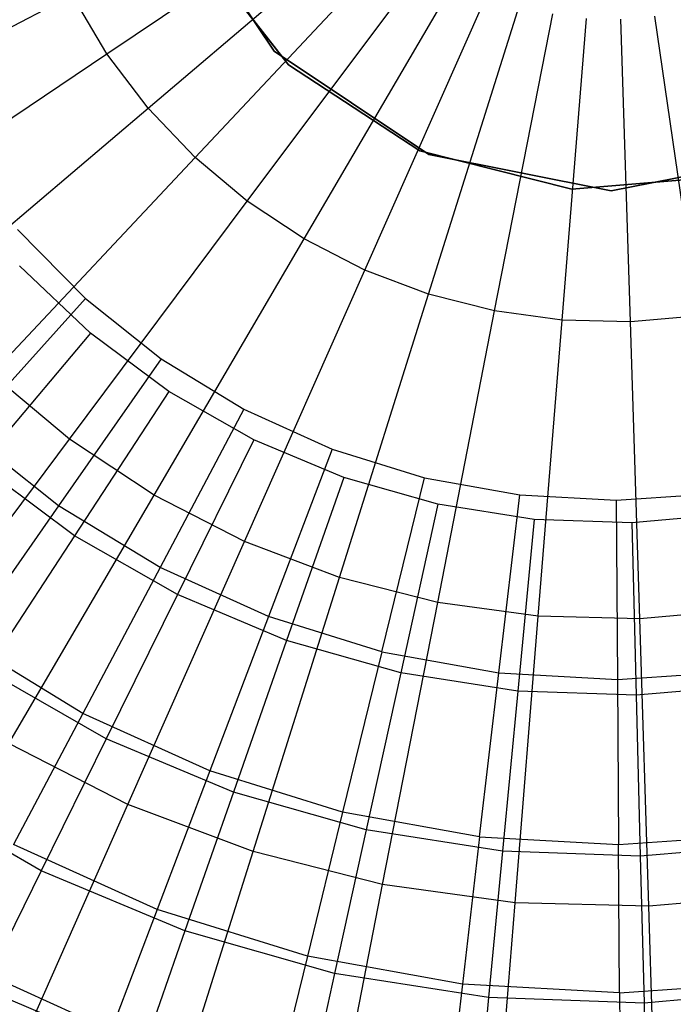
# Model space of a CAD drawing. Extents: x -22.9 to 23, y 4.7 to 50.6.
# Tile 34 of 95: x -0.6 to 0.1, y 26.3 to 27.4. Entities that reach past the tile are written whole.
import ezdxf

# ---------------------------------------------------------------- set-up
doc = ezdxf.new("R2010")
doc.units = 0
doc.header["$LTSCALE"] = 2.54
doc.layers.get('0').update_dxf_attribs({"linetype": 'CONTINUOUS'})

# ---------------------------------------------------------------- blocks, each defined once
blk = doc.blocks.new('HOTEL-MOOD-11783-11791_STL')
at = {"color": 0}
for p, q in [((-0.5059, 27.3193, 18.3028), (-0.2423, 27.4967, 18.2644)), ((-0.5059, 27.3193, 18.3028), (-0.2423, 27.4967, 18.2644)), ((-0.4387, 27.4841, 158.7241), (-0.3304, 27.3219, 158.7241)), ((-0.3304, 27.3219, 158.8041), (-0.4387, 27.4841, 158.8041)), ((-0.3304, 27.3219, 158.8041), (-0.4387, 27.4841, 158.8041)), ((-0.4387, 27.4841, 158.7241), (-0.3304, 27.3219, 158.7241)), ((-0.4627, 27.2623, 18.3028), (-0.2206, 27.4681, 18.2644)), ((-0.4627, 27.2623, 18.3028), (-0.2206, 27.4681, 18.2644)), ((-0.4165, 27.4375, 30.6964), (-0.3154, 27.3076, 30.6964)), ((-0.3154, 27.3076, 30.7964), (-0.4165, 27.4375, 30.7964)), ((-0.4165, 27.4375, 30.6964), (-0.3154, 27.3076, 30.6964)), ((-0.3154, 27.3076, 30.7964), (-0.4165, 27.4375, 30.7964)), ((-0.4134, 27.2105, 18.3028), (-0.1959, 27.4421, 18.2644)), ((-0.4134, 27.2105, 18.3028), (-0.1959, 27.4421, 18.2644)), ((-0.3586, 27.1645, 18.3028), (-0.1684, 27.4191, 18.2644)), ((-0.3586, 27.1645, 18.3028), (-0.1684, 27.4191, 18.2644)), ((-0.299, 27.125, 18.3028), (-0.1385, 27.3992, 18.2644)), ((-0.299, 27.125, 18.3028), (-0.1385, 27.3992, 18.2644)), ((-0.8188, 27.2368, 18.3759), (-0.5424, 27.3808, 18.3028)), ((-0.8188, 27.2368, 18.3759), (-0.5424, 27.3808, 18.3028)), ((-0.5059, 27.3193, 18.3028), (-0.5424, 27.3808, 18.3028)), ((-0.5059, 27.3193, 18.3028), (-0.5424, 27.3808, 18.3028)), ((-0.2353, 27.0924, 18.3028), (-0.1065, 27.3829, 18.2644)), ((-0.2353, 27.0924, 18.3028), (-0.1065, 27.3829, 18.2644)), ((-0.1684, 27.0671, 18.3028), (-0.0729, 27.3702, 18.2644)), ((-0.1684, 27.0671, 18.3028), (-0.0729, 27.3702, 18.2644)), ((-0.0991, 27.0495, 18.3028), (-0.0382, 27.3613, 18.2644)), ((-0.0991, 27.0495, 18.3028), (-0.0382, 27.3613, 18.2644)), ((-0.0282, 27.0397, 18.3028), (-0.0026, 27.3564, 18.2644)), ((-0.0282, 27.0397, 18.3028), (-0.0026, 27.3564, 18.2644)), ((0.0433, 27.038, 18.3028), (0.0333, 27.3556, 18.2644)), ((0.0433, 27.038, 18.3028), (0.0333, 27.3556, 18.2644)), ((0.1145, 27.0442, 18.3028), (0.069, 27.3587, 18.2644)), ((0.1145, 27.0442, 18.3028), (0.069, 27.3587, 18.2644)), ((-0.7644, 27.1453, 18.3759), (-0.5059, 27.3193, 18.3028)), ((-0.7644, 27.1453, 18.3759), (-0.5059, 27.3193, 18.3028)), ((-0.4627, 27.2623, 18.3028), (-0.5059, 27.3193, 18.3028)), ((-0.4627, 27.2623, 18.3028), (-0.5059, 27.3193, 18.3028)), ((-0.3304, 27.3219, 158.7241), (-0.1681, 27.2135, 158.7241)), ((-0.1681, 27.2135, 158.8041), (-0.3304, 27.3219, 158.8041)), ((-0.3304, 27.3219, 158.8041), (-0.3304, 27.3219, 158.7241)), ((-0.3304, 27.3219, 158.8041), (-0.3304, 27.3219, 158.7241)), ((-0.1681, 27.2135, 158.8041), (-0.3304, 27.3219, 158.8041)), ((-0.3304, 27.3219, 158.7241), (-0.1681, 27.2135, 158.7241)), ((-0.3154, 27.3076, 30.6964), (-0.1777, 27.2176, 30.6964)), ((-0.1777, 27.2176, 30.7964), (-0.3154, 27.3076, 30.7964)), ((-0.3154, 27.3076, 30.6964), (-0.1777, 27.2176, 30.6964)), ((-0.3154, 27.3076, 30.6964), (-0.3154, 27.3076, 30.7964)), ((-0.1777, 27.2176, 30.7964), (-0.3154, 27.3076, 30.7964)), ((-0.3154, 27.3076, 30.6964), (-0.3154, 27.3076, 30.7964)), ((-0.7001, 27.0604, 18.3759), (-0.4627, 27.2623, 18.3028)), ((-0.7001, 27.0604, 18.3759), (-0.4627, 27.2623, 18.3028)), ((-0.4134, 27.2105, 18.3028), (-0.4627, 27.2623, 18.3028)), ((-0.4134, 27.2105, 18.3028), (-0.4627, 27.2623, 18.3028)), ((-0.6267, 26.9833, 18.3759), (-0.4134, 27.2105, 18.3028)), ((-0.6267, 26.9833, 18.3759), (-0.4134, 27.2105, 18.3028)), ((-0.3586, 27.1645, 18.3028), (-0.4134, 27.2105, 18.3028)), ((-0.3586, 27.1645, 18.3028), (-0.4134, 27.2105, 18.3028)), ((-0.1777, 27.2176, 30.6964), (-0.0181, 27.1772, 30.6964)), ((-0.0181, 27.1772, 30.7964), (-0.1777, 27.2176, 30.7964)), ((-0.1777, 27.2176, 30.6964), (-0.0181, 27.1772, 30.6964)), ((-0.1777, 27.2176, 30.6964), (-0.1777, 27.2176, 30.7964)), ((-0.0181, 27.1772, 30.7964), (-0.1777, 27.2176, 30.7964)), ((-0.1777, 27.2176, 30.6964), (-0.1777, 27.2176, 30.7964)), ((-0.1681, 27.2135, 158.7241), (0.0232, 27.1754, 158.7241)), ((0.0232, 27.1754, 158.8041), (-0.1681, 27.2135, 158.8041)), ((-0.1681, 27.2135, 158.8041), (-0.1681, 27.2135, 158.7241)), ((-0.1681, 27.2135, 158.8041), (-0.1681, 27.2135, 158.7241)), ((0.0232, 27.1754, 158.8041), (-0.1681, 27.2135, 158.8041)), ((-0.1681, 27.2135, 158.7241), (0.0232, 27.1754, 158.7241)), ((0.0232, 27.1754, 158.7241), (0.2145, 27.2135, 158.7241)), ((0.2145, 27.2135, 158.8041), (0.0232, 27.1754, 158.8041)), ((0.2145, 27.2135, 158.8041), (0.0232, 27.1754, 158.8041)), ((0.0232, 27.1754, 158.7241), (0.2145, 27.2135, 158.7241)), ((-0.0181, 27.1772, 30.6964), (0.1459, 27.1907, 30.6964)), ((0.1459, 27.1907, 30.7964), (-0.0181, 27.1772, 30.7964)), ((-0.0181, 27.1772, 30.6964), (0.1459, 27.1907, 30.6964)), ((0.1459, 27.1907, 30.7964), (-0.0181, 27.1772, 30.7964)), ((-0.0181, 27.1772, 30.6964), (-0.0181, 27.1772, 30.7964)), ((-0.0181, 27.1772, 30.6964), (-0.0181, 27.1772, 30.7964)), ((0.0232, 27.1754, 158.8041), (0.0232, 27.1754, 158.7241)), ((0.0232, 27.1754, 158.8041), (0.0232, 27.1754, 158.7241)), ((-0.5451, 26.9149, 18.3759), (-0.3586, 27.1645, 18.3028)), ((-0.5451, 26.9149, 18.3759), (-0.3586, 27.1645, 18.3028)), ((-0.299, 27.125, 18.3028), (-0.3586, 27.1645, 18.3028)), ((-0.299, 27.125, 18.3028), (-0.3586, 27.1645, 18.3028)), ((-0.5995, 27.1349, 30.6964), (-0.5284, 27.0625, 30.6964)), ((-0.5995, 27.1349, 30.6964), (-0.5284, 27.0625, 30.6964)), ((-0.4563, 26.8561, 18.3759), (-0.299, 27.125, 18.3028)), ((-0.4563, 26.8561, 18.3759), (-0.299, 27.125, 18.3028)), ((-0.2353, 27.0924, 18.3028), (-0.299, 27.125, 18.3028)), ((-0.2353, 27.0924, 18.3028), (-0.299, 27.125, 18.3028)), ((-0.5231, 27.0262, 30.7964), (-0.5974, 27.0968, 30.7964)), ((-0.5231, 27.0262, 30.7964), (-0.5974, 27.0968, 30.7964)), ((-0.3616, 26.8075, 18.3759), (-0.2353, 27.0924, 18.3028)), ((-0.3616, 26.8075, 18.3759), (-0.2353, 27.0924, 18.3028)), ((-0.1684, 27.0671, 18.3028), (-0.2353, 27.0924, 18.3028)), ((-0.1684, 27.0671, 18.3028), (-0.2353, 27.0924, 18.3028)), ((-0.262, 26.7699, 18.3759), (-0.1684, 27.0671, 18.3028)), ((-0.262, 26.7699, 18.3759), (-0.1684, 27.0671, 18.3028)), ((-0.0991, 27.0495, 18.3028), (-0.1684, 27.0671, 18.3028)), ((-0.0991, 27.0495, 18.3028), (-0.1684, 27.0671, 18.3028)), ((-0.5284, 27.0625, 30.6964), (-0.6542, 26.9226, 30.5845)), ((-0.5284, 27.0625, 30.6964), (-0.6542, 26.9226, 30.5845)), ((-0.5284, 27.0625, 30.6964), (-0.4489, 26.9993, 30.6964)), ((-0.5284, 27.0625, 30.6964), (-0.4489, 26.9993, 30.6964)), ((-0.1588, 26.7437, 18.3759), (-0.0991, 27.0495, 18.3028)), ((-0.1588, 26.7437, 18.3759), (-0.0991, 27.0495, 18.3028)), ((-0.0282, 27.0397, 18.3028), (-0.0991, 27.0495, 18.3028)), ((-0.0282, 27.0397, 18.3028), (-0.0991, 27.0495, 18.3028)), ((-0.0533, 26.7291, 18.3759), (-0.0282, 27.0397, 18.3028)), ((-0.0533, 26.7291, 18.3759), (-0.0282, 27.0397, 18.3028)), ((0.0433, 27.038, 18.3028), (-0.0282, 27.0397, 18.3028)), ((0.0433, 27.038, 18.3028), (-0.0282, 27.0397, 18.3028)), ((0.1145, 27.0442, 18.3028), (0.0433, 27.038, 18.3028)), ((0.1145, 27.0442, 18.3028), (0.0433, 27.038, 18.3028)), ((0.0531, 26.7265, 18.3759), (0.0433, 27.038, 18.3028)), ((0.0531, 26.7265, 18.3759), (0.0433, 27.038, 18.3028)), ((-0.5231, 27.0262, 30.7964), (-0.6397, 26.8877, 30.6932)), ((-0.5231, 27.0262, 30.7964), (-0.6397, 26.8877, 30.6932)), ((-0.4409, 26.9651, 30.7964), (-0.5231, 27.0262, 30.7964)), ((-0.4409, 26.9651, 30.7964), (-0.5231, 27.0262, 30.7964)), ((-0.4489, 26.9993, 30.6964), (-0.5565, 26.8451, 30.5845)), ((-0.4489, 26.9993, 30.6964), (-0.5565, 26.8451, 30.5845)), ((-0.4489, 26.9993, 30.6964), (-0.3622, 26.9464, 30.6964)), ((-0.4489, 26.9993, 30.6964), (-0.3622, 26.9464, 30.6964)), ((-0.5451, 26.9149, 18.3759), (-0.6267, 26.9833, 18.3759)), ((-0.5451, 26.9149, 18.3759), (-0.6267, 26.9833, 18.3759)), ((-0.4409, 26.9651, 30.7964), (-0.5399, 26.8135, 30.6932)), ((-0.4409, 26.9651, 30.7964), (-0.5399, 26.8135, 30.6932)), ((-0.3519, 26.9143, 30.7964), (-0.4409, 26.9651, 30.7964)), ((-0.3519, 26.9143, 30.7964), (-0.4409, 26.9651, 30.7964)), ((-0.3622, 26.9464, 30.6964), (-0.4501, 26.7802, 30.5845)), ((-0.3622, 26.9464, 30.6964), (-0.4501, 26.7802, 30.5845)), ((-0.3622, 26.9464, 30.6964), (-0.2697, 26.9046, 30.6964)), ((-0.3622, 26.9464, 30.6964), (-0.2697, 26.9046, 30.6964)), ((-0.5565, 26.8451, 30.5845), (-0.6542, 26.9226, 30.5845)), ((-0.5565, 26.8451, 30.5845), (-0.6542, 26.9226, 30.5845)), ((-0.7256, 26.6732, 18.4828), (-0.5451, 26.9149, 18.3759)), ((-0.7256, 26.6732, 18.4828), (-0.5451, 26.9149, 18.3759)), ((-0.4563, 26.8561, 18.3759), (-0.5451, 26.9149, 18.3759)), ((-0.4563, 26.8561, 18.3759), (-0.5451, 26.9149, 18.3759)), ((-0.3519, 26.9143, 30.7964), (-0.4319, 26.7519, 30.6932)), ((-0.3519, 26.9143, 30.7964), (-0.4319, 26.7519, 30.6932)), ((-0.2574, 26.8747, 30.7964), (-0.3519, 26.9143, 30.7964)), ((-0.2574, 26.8747, 30.7964), (-0.3519, 26.9143, 30.7964)), ((-0.2697, 26.9046, 30.6964), (-0.3365, 26.7288, 30.5845)), ((-0.2697, 26.9046, 30.6964), (-0.3365, 26.7288, 30.5845)), ((-0.2697, 26.9046, 30.6964), (-0.1727, 26.8744, 30.6964)), ((-0.2697, 26.9046, 30.6964), (-0.1727, 26.8744, 30.6964)), ((-0.5399, 26.8135, 30.6932), (-0.6397, 26.8877, 30.6932)), ((-0.5399, 26.8135, 30.6932), (-0.6397, 26.8877, 30.6932)), ((-0.2574, 26.8747, 30.7964), (-0.3173, 26.7038, 30.6932)), ((-0.2574, 26.8747, 30.7964), (-0.3173, 26.7038, 30.6932)), ((-0.1588, 26.8467, 30.7964), (-0.2574, 26.8747, 30.7964)), ((-0.1588, 26.8467, 30.7964), (-0.2574, 26.8747, 30.7964)), ((-0.2174, 26.6918, 30.5845), (-0.1727, 26.8744, 30.6964)), ((-0.2174, 26.6918, 30.5845), (-0.1727, 26.8744, 30.6964)), ((-0.1727, 26.8744, 30.6964), (-0.0728, 26.8564, 30.6964)), ((-0.1727, 26.8744, 30.6964), (-0.0728, 26.8564, 30.6964)), ((-0.6087, 26.5957, 18.4828), (-0.4563, 26.8561, 18.3759)), ((-0.6087, 26.5957, 18.4828), (-0.4563, 26.8561, 18.3759)), ((-0.3616, 26.8075, 18.3759), (-0.4563, 26.8561, 18.3759)), ((-0.3616, 26.8075, 18.3759), (-0.4563, 26.8561, 18.3759)), ((-0.0947, 26.6696, 30.5845), (-0.0728, 26.8564, 30.6964)), ((-0.0947, 26.6696, 30.5845), (-0.0728, 26.8564, 30.6964)), ((-0.0728, 26.8564, 30.6964), (0.0285, 26.8508, 30.6964)), ((-0.0728, 26.8564, 30.6964), (0.0285, 26.8508, 30.6964)), ((0.0285, 26.8508, 30.6964), (0.1298, 26.8578, 30.6964)), ((0.0285, 26.8508, 30.6964), (0.1298, 26.8578, 30.6964)), ((0.0285, 26.8508, 30.6964), (0.0298, 26.6628, 30.5845)), ((0.0285, 26.8508, 30.6964), (0.0298, 26.6628, 30.5845)), ((-0.5565, 26.8451, 30.5845), (-0.6556, 26.7032, 30.4506)), ((-0.5565, 26.8451, 30.5845), (-0.6556, 26.7032, 30.4506)), ((-0.4501, 26.7802, 30.5845), (-0.5565, 26.8451, 30.5845)), ((-0.4501, 26.7802, 30.5845), (-0.5565, 26.8451, 30.5845)), ((-0.1588, 26.8467, 30.7964), (-0.1977, 26.6698, 30.6932)), ((-0.1588, 26.8467, 30.7964), (-0.1977, 26.6698, 30.6932)), ((-0.0576, 26.8308, 30.7964), (-0.1588, 26.8467, 30.7964)), ((-0.0576, 26.8308, 30.7964), (-0.1588, 26.8467, 30.7964)), ((-0.0576, 26.8308, 30.7964), (-0.0749, 26.6505, 30.6932)), ((-0.0576, 26.8308, 30.7964), (-0.0749, 26.6505, 30.6932)), ((0.0448, 26.8272, 30.7964), (-0.0576, 26.8308, 30.7964)), ((0.0448, 26.8272, 30.7964), (-0.0576, 26.8308, 30.7964)), ((0.1469, 26.836, 30.7964), (0.0448, 26.8272, 30.7964)), ((0.1469, 26.836, 30.7964), (0.0448, 26.8272, 30.7964)), ((0.0448, 26.8272, 30.7964), (0.0494, 26.6462, 30.6932)), ((0.0448, 26.8272, 30.7964), (0.0494, 26.6462, 30.6932)), ((-0.5399, 26.8135, 30.6932), (-0.6322, 26.6723, 30.5708)), ((-0.5399, 26.8135, 30.6932), (-0.6322, 26.6723, 30.5708)), ((-0.4319, 26.7519, 30.6932), (-0.5399, 26.8135, 30.6932)), ((-0.4319, 26.7519, 30.6932), (-0.5399, 26.8135, 30.6932)), ((-0.4839, 26.5317, 18.4828), (-0.3616, 26.8075, 18.3759)), ((-0.4839, 26.5317, 18.4828), (-0.3616, 26.8075, 18.3759)), ((-0.262, 26.7699, 18.3759), (-0.3616, 26.8075, 18.3759)), ((-0.262, 26.7699, 18.3759), (-0.3616, 26.8075, 18.3759)), ((-0.4501, 26.7802, 30.5845), (-0.531, 26.6271, 30.4506)), ((-0.4501, 26.7802, 30.5845), (-0.531, 26.6271, 30.4506)), ((-0.3365, 26.7288, 30.5845), (-0.4501, 26.7802, 30.5845)), ((-0.3365, 26.7288, 30.5845), (-0.4501, 26.7802, 30.5845)), ((-0.3526, 26.4822, 18.4828), (-0.262, 26.7699, 18.3759)), ((-0.3526, 26.4822, 18.4828), (-0.262, 26.7699, 18.3759)), ((-0.1588, 26.7437, 18.3759), (-0.262, 26.7699, 18.3759)), ((-0.1588, 26.7437, 18.3759), (-0.262, 26.7699, 18.3759)), ((-0.4319, 26.7519, 30.6932), (-0.5065, 26.6006, 30.5708)), ((-0.4319, 26.7519, 30.6932), (-0.5065, 26.6006, 30.5708)), ((-0.3173, 26.7038, 30.6932), (-0.4319, 26.7519, 30.6932)), ((-0.3173, 26.7038, 30.6932), (-0.4319, 26.7519, 30.6932)), ((-0.2166, 26.4476, 18.4828), (-0.1588, 26.7437, 18.3759)), ((-0.2166, 26.4476, 18.4828), (-0.1588, 26.7437, 18.3759)), ((-0.0533, 26.7291, 18.3759), (-0.1588, 26.7437, 18.3759)), ((-0.0533, 26.7291, 18.3759), (-0.1588, 26.7437, 18.3759)), ((0.1591, 26.7358, 18.3759), (0.0531, 26.7265, 18.3759)), ((0.1591, 26.7358, 18.3759), (0.0531, 26.7265, 18.3759)), ((-0.3365, 26.7288, 30.5845), (-0.398, 26.567, 30.4506)), ((-0.3365, 26.7288, 30.5845), (-0.398, 26.567, 30.4506)), ((-0.2174, 26.6918, 30.5845), (-0.3365, 26.7288, 30.5845)), ((-0.2174, 26.6918, 30.5845), (-0.3365, 26.7288, 30.5845)), ((-0.0777, 26.4284, 18.4828), (-0.0533, 26.7291, 18.3759)), ((-0.0777, 26.4284, 18.4828), (-0.0533, 26.7291, 18.3759)), ((0.0531, 26.7265, 18.3759), (-0.0533, 26.7291, 18.3759)), ((0.0531, 26.7265, 18.3759), (-0.0533, 26.7291, 18.3759)), ((0.0626, 26.425, 18.4828), (0.0531, 26.7265, 18.3759)), ((0.0626, 26.425, 18.4828), (0.0531, 26.7265, 18.3759)), ((-0.3173, 26.7038, 30.6932), (-0.3731, 26.5446, 30.5708)), ((-0.3173, 26.7038, 30.6932), (-0.3731, 26.5446, 30.5708)), ((-0.1977, 26.6698, 30.6932), (-0.3173, 26.7038, 30.6932)), ((-0.1977, 26.6698, 30.6932), (-0.3173, 26.7038, 30.6932)), ((-0.531, 26.6271, 30.4506), (-0.6556, 26.7032, 30.4506)), ((-0.531, 26.6271, 30.4506), (-0.6556, 26.7032, 30.4506)), ((-0.2174, 26.6918, 30.5845), (-0.2586, 26.5236, 30.4506)), ((-0.2174, 26.6918, 30.5845), (-0.2586, 26.5236, 30.4506)), ((-0.2174, 26.6918, 30.5845), (-0.0947, 26.6696, 30.5845)), ((-0.2174, 26.6918, 30.5845), (-0.0947, 26.6696, 30.5845)), ((-0.5065, 26.6006, 30.5708), (-0.6322, 26.6723, 30.5708)), ((-0.5065, 26.6006, 30.5708), (-0.6322, 26.6723, 30.5708)), ((-0.1977, 26.6698, 30.6932), (-0.2339, 26.505, 30.5708)), ((-0.1977, 26.6698, 30.6932), (-0.2339, 26.505, 30.5708)), ((-0.0749, 26.6505, 30.6932), (-0.1977, 26.6698, 30.6932)), ((-0.0749, 26.6505, 30.6932), (-0.1977, 26.6698, 30.6932)), ((-0.1149, 26.4977, 30.4506), (-0.0947, 26.6696, 30.5845)), ((-0.1149, 26.4977, 30.4506), (-0.0947, 26.6696, 30.5845)), ((-0.0947, 26.6696, 30.5845), (0.0298, 26.6628, 30.5845)), ((-0.0947, 26.6696, 30.5845), (0.0298, 26.6628, 30.5845)), ((0.0298, 26.6628, 30.5845), (0.1542, 26.6713, 30.5845)), ((0.0298, 26.6628, 30.5845), (0.1542, 26.6713, 30.5845)), ((0.0298, 26.6628, 30.5845), (0.0309, 26.4897, 30.4506)), ((0.0298, 26.6628, 30.5845), (0.0309, 26.4897, 30.4506)), ((0.1733, 26.6568, 30.6932), (0.0494, 26.6462, 30.6932)), ((0.1733, 26.6568, 30.6932), (0.0494, 26.6462, 30.6932)), ((-0.0749, 26.6505, 30.6932), (-0.0909, 26.4826, 30.5708)), ((-0.0749, 26.6505, 30.6932), (-0.0909, 26.4826, 30.5708)), ((0.0494, 26.6462, 30.6932), (-0.0749, 26.6505, 30.6932)), ((0.0494, 26.6462, 30.6932), (-0.0749, 26.6505, 30.6932)), ((0.0494, 26.6462, 30.6932), (0.0537, 26.4775, 30.5708)), ((0.0494, 26.6462, 30.6932), (0.0537, 26.4775, 30.5708)), ((-0.531, 26.6271, 30.4506), (-0.6037, 26.4896, 30.2967)), ((-0.531, 26.6271, 30.4506), (-0.6037, 26.4896, 30.2967)), ((-0.398, 26.567, 30.4506), (-0.531, 26.6271, 30.4506)), ((-0.398, 26.567, 30.4506), (-0.531, 26.6271, 30.4506)), ((-0.5065, 26.6006, 30.5708), (-0.5747, 26.4622, 30.4307)), ((-0.5065, 26.6006, 30.5708), (-0.5747, 26.4622, 30.4307)), ((-0.3731, 26.5446, 30.5708), (-0.5065, 26.6006, 30.5708)), ((-0.3731, 26.5446, 30.5708), (-0.5065, 26.6006, 30.5708)), ((-0.4839, 26.5317, 18.4828), (-0.6087, 26.5957, 18.4828)), ((-0.4839, 26.5317, 18.4828), (-0.6087, 26.5957, 18.4828)), ((-0.398, 26.567, 30.4506), (-0.4532, 26.4215, 30.2967)), ((-0.398, 26.567, 30.4506), (-0.4532, 26.4215, 30.2967)), ((-0.2586, 26.5236, 30.4506), (-0.398, 26.567, 30.4506)), ((-0.2586, 26.5236, 30.4506), (-0.398, 26.567, 30.4506)), ((-0.5747, 26.4622, 30.4307), (-0.7166, 26.5431, 30.4307)), ((-0.5747, 26.4622, 30.4307), (-0.7166, 26.5431, 30.4307)), ((-0.3731, 26.5446, 30.5708), (-0.4241, 26.399, 30.4307)), ((-0.3731, 26.5446, 30.5708), (-0.4241, 26.399, 30.4307)), ((-0.2339, 26.505, 30.5708), (-0.3731, 26.5446, 30.5708)), ((-0.2339, 26.505, 30.5708), (-0.3731, 26.5446, 30.5708)), ((-0.6006, 26.2684, 18.6222), (-0.4839, 26.5317, 18.4828)), ((-0.6006, 26.2684, 18.6222), (-0.4839, 26.5317, 18.4828)), ((-0.3526, 26.4822, 18.4828), (-0.4839, 26.5317, 18.4828)), ((-0.3526, 26.4822, 18.4828), (-0.4839, 26.5317, 18.4828)), ((-0.2586, 26.5236, 30.4506), (-0.2955, 26.3725, 30.2967)), ((-0.2586, 26.5236, 30.4506), (-0.2955, 26.3725, 30.2967)), ((-0.1149, 26.4977, 30.4506), (-0.2586, 26.5236, 30.4506)), ((-0.1149, 26.4977, 30.4506), (-0.2586, 26.5236, 30.4506)), ((-0.2339, 26.505, 30.5708), (-0.267, 26.3544, 30.4307)), ((-0.2339, 26.505, 30.5708), (-0.267, 26.3544, 30.4307)), ((-0.0909, 26.4826, 30.5708), (-0.2339, 26.505, 30.5708)), ((-0.0909, 26.4826, 30.5708), (-0.2339, 26.505, 30.5708)), ((-0.1149, 26.4977, 30.4506), (-0.133, 26.3432, 30.2967)), ((-0.1149, 26.4977, 30.4506), (-0.133, 26.3432, 30.2967)), ((-0.1149, 26.4977, 30.4506), (0.0309, 26.4897, 30.4506)), ((-0.1149, 26.4977, 30.4506), (0.0309, 26.4897, 30.4506)), ((0.0309, 26.4897, 30.4506), (0.1765, 26.4996, 30.4506)), ((0.0309, 26.4897, 30.4506), (0.1765, 26.4996, 30.4506)), ((-0.4532, 26.4215, 30.2967), (-0.6037, 26.4896, 30.2967)), ((-0.4532, 26.4215, 30.2967), (-0.6037, 26.4896, 30.2967)), ((0.0319, 26.3341, 30.2967), (0.0309, 26.4897, 30.4506)), ((0.0319, 26.3341, 30.2967), (0.0309, 26.4897, 30.4506)), ((0.1978, 26.4899, 30.5708), (0.0537, 26.4775, 30.5708)), ((0.1978, 26.4899, 30.5708), (0.0537, 26.4775, 30.5708)), ((-0.4392, 26.2074, 18.6222), (-0.3526, 26.4822, 18.4828)), ((-0.4392, 26.2074, 18.6222), (-0.3526, 26.4822, 18.4828)), ((-0.2166, 26.4476, 18.4828), (-0.3526, 26.4822, 18.4828)), ((-0.2166, 26.4476, 18.4828), (-0.3526, 26.4822, 18.4828)), ((-0.0909, 26.4826, 30.5708), (-0.1056, 26.329, 30.4307)), ((-0.0909, 26.4826, 30.5708), (-0.1056, 26.329, 30.4307)), ((0.0537, 26.4775, 30.5708), (-0.0909, 26.4826, 30.5708)), ((0.0537, 26.4775, 30.5708), (-0.0909, 26.4826, 30.5708)), ((0.0537, 26.4775, 30.5708), (0.0576, 26.3233, 30.4307)), ((0.0537, 26.4775, 30.5708), (0.0576, 26.3233, 30.4307)), ((-0.5747, 26.4622, 30.4307), (-0.6357, 26.3384, 30.2746)), ((-0.5747, 26.4622, 30.4307), (-0.6357, 26.3384, 30.2746)), ((-0.4241, 26.399, 30.4307), (-0.5747, 26.4622, 30.4307)), ((-0.4241, 26.399, 30.4307), (-0.5747, 26.4622, 30.4307)), ((-0.2719, 26.1648, 18.6222), (-0.2166, 26.4476, 18.4828)), ((-0.2719, 26.1648, 18.6222), (-0.2166, 26.4476, 18.4828)), ((-0.0777, 26.4284, 18.4828), (-0.2166, 26.4476, 18.4828)), ((-0.0777, 26.4284, 18.4828), (-0.2166, 26.4476, 18.4828)), ((0.2023, 26.4373, 18.4828), (0.0626, 26.425, 18.4828)), ((0.2023, 26.4373, 18.4828), (0.0626, 26.425, 18.4828)), ((-0.1009, 26.1413, 18.6222), (-0.0777, 26.4284, 18.4828)), ((-0.1009, 26.1413, 18.6222), (-0.0777, 26.4284, 18.4828)), ((0.0626, 26.425, 18.4828), (-0.0777, 26.4284, 18.4828)), ((0.0626, 26.425, 18.4828), (-0.0777, 26.4284, 18.4828)), ((0.0717, 26.137, 18.6222), (0.0626, 26.425, 18.4828)), ((0.0717, 26.137, 18.6222), (0.0626, 26.425, 18.4828)), ((-0.4532, 26.4215, 30.2967), (-0.5015, 26.2946, 30.125)), ((-0.4532, 26.4215, 30.2967), (-0.5015, 26.2946, 30.125)), ((-0.2955, 26.3725, 30.2967), (-0.4532, 26.4215, 30.2967)), ((-0.2955, 26.3725, 30.2967), (-0.4532, 26.4215, 30.2967)), ((-0.4241, 26.399, 30.4307), (-0.4697, 26.2687, 30.2746)), ((-0.4241, 26.399, 30.4307), (-0.4697, 26.2687, 30.2746)), ((-0.267, 26.3544, 30.4307), (-0.4241, 26.399, 30.4307)), ((-0.267, 26.3544, 30.4307), (-0.4241, 26.399, 30.4307)), ((-0.5015, 26.2946, 30.125), (-0.6672, 26.3696, 30.125)), ((-0.5015, 26.2946, 30.125), (-0.6672, 26.3696, 30.125)), ((-0.2955, 26.3725, 30.2967), (-0.3278, 26.2406, 30.125)), ((-0.2955, 26.3725, 30.2967), (-0.3278, 26.2406, 30.125)), ((-0.133, 26.3432, 30.2967), (-0.2955, 26.3725, 30.2967)), ((-0.133, 26.3432, 30.2967), (-0.2955, 26.3725, 30.2967)), ((-0.267, 26.3544, 30.4307), (-0.2966, 26.2196, 30.2746)), ((-0.267, 26.3544, 30.4307), (-0.2966, 26.2196, 30.2746)), ((-0.1056, 26.329, 30.4307), (-0.267, 26.3544, 30.4307)), ((-0.1056, 26.329, 30.4307), (-0.267, 26.3544, 30.4307)), ((-0.133, 26.3432, 30.2967), (-0.1488, 26.2084, 30.125)), ((-0.133, 26.3432, 30.2967), (-0.1488, 26.2084, 30.125)), ((0.0319, 26.3341, 30.2967), (-0.133, 26.3432, 30.2967)), ((0.0319, 26.3341, 30.2967), (-0.133, 26.3432, 30.2967)), ((0.0319, 26.3341, 30.2967), (0.1967, 26.3453, 30.2967)), ((0.0319, 26.3341, 30.2967), (0.1967, 26.3453, 30.2967)), ((-0.4697, 26.2687, 30.2746), (-0.6357, 26.3384, 30.2746)), ((-0.4697, 26.2687, 30.2746), (-0.6357, 26.3384, 30.2746)), ((0.0319, 26.3341, 30.2967), (0.0328, 26.1983, 30.125)), ((0.0319, 26.3341, 30.2967), (0.0328, 26.1983, 30.125)), ((0.2203, 26.3373, 30.4307), (0.0576, 26.3233, 30.4307)), ((0.2203, 26.3373, 30.4307), (0.0576, 26.3233, 30.4307)), ((-0.1056, 26.329, 30.4307), (-0.1188, 26.1916, 30.2746)), ((-0.1056, 26.329, 30.4307), (-0.1188, 26.1916, 30.2746)), ((0.0576, 26.3233, 30.4307), (-0.1056, 26.329, 30.4307)), ((0.0576, 26.3233, 30.4307), (-0.1056, 26.329, 30.4307)), ((0.0576, 26.3233, 30.4307), (0.0611, 26.1853, 30.2746)), ((0.0576, 26.3233, 30.4307), (0.0611, 26.1853, 30.2746))]:
    blk.add_line(p, q, dxfattribs=at)

msp = doc.modelspace()

# ---------------------------------------------------------------- block references
at = {"color": 0}
msp.add_blockref('HOTEL-MOOD-11783-11791_STL', (0, 0), dxfattribs=at)

doc.saveas('drawing.dxf')
